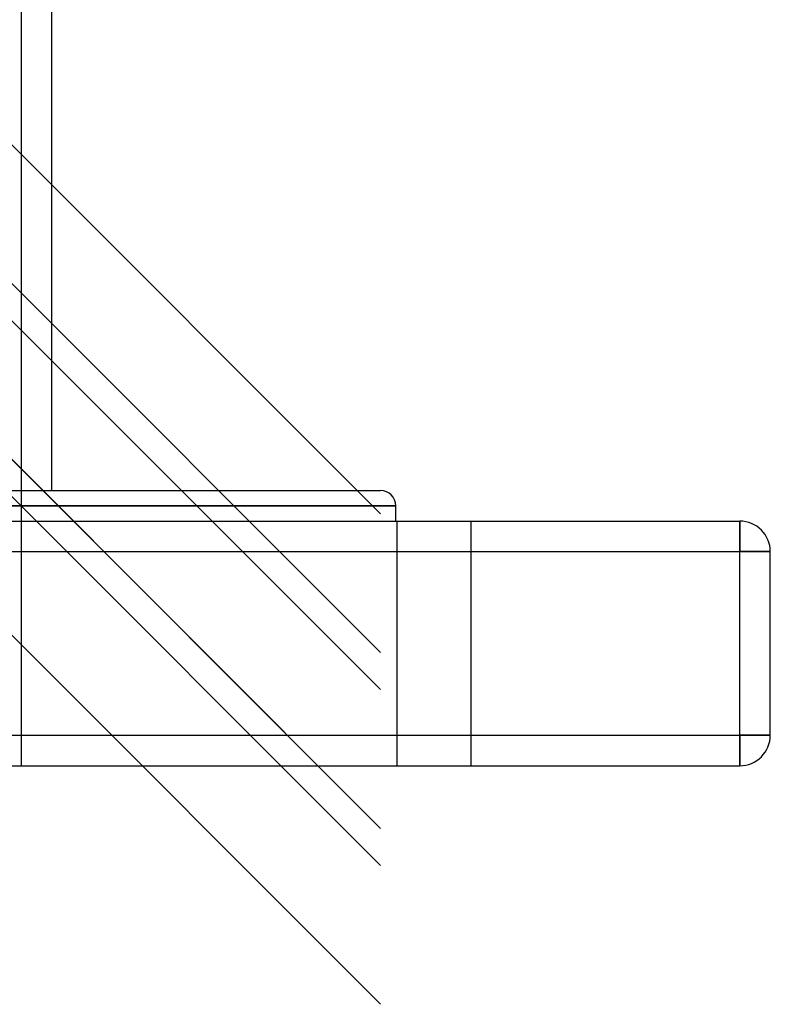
# Model space of a CAD drawing. Header units: millimetres. Extents: x -320 to 320, y -210 to 303.
# Tile 13 of 17: x 157 to 280, y -210 to -49. Entities that reach past the tile are written whole.
import ezdxf

# ---------------------------------------------------------------- set-up
doc = ezdxf.new("R2010")
doc.units = ezdxf.units.MM
doc.layers.add('HIDDEN', color=7, linetype='Continuous')
doc.layers.add('THICK', color=7, linetype='Continuous')

msp = doc.modelspace()

# ---------------------------------------------------------------- linework, layer by layer
at = {"layer": 'HIDDEN'}
for p, q in [((-216.25, 303.2), (216.25, -129.3)), ((-7.31, 71.59), (216.25, -151.97)), ((-21.9, 57.41), (216.25, -180.74)), ((-7.31, 14.06), (216.25, -209.5)), ((157.5, 3.2), (157.5, -170.5)), ((218.75, -128), (0, -128)), ((219, -170.5), (219, -130.5)), ((219, -170.5), (219, -130.5)), ((231, -130.5), (231, -170.5)), ((231, -130.5), (231, -170.5)), ((275, -130.5), (275, -135.5)), ((275, -130.5), (275, -130.5)), ((-275, -135.5), (275, -135.5)), ((275, -135.5), (280, -135.5)), ((275, -165.5), (275, -135.5)), ((280, -135.5), (280, -135.5)), ((-275, -165.5), (275, -165.5)), ((275, -165.5), (275, -170.5)), ((275, -165.5), (280, -165.5)), ((280, -165.5), (280, -165.5)), ((275, -170.5), (275, -170.5))]:
    msp.add_line(p, q, dxfattribs=at)
at = {"layer": 'THICK'}
for p, q in [((-216.25, 223), (216.25, -209.5)), ((-4.18, 68.46), (216.25, -151.97)), ((-7.23, 65.41), (216.25, -158.06)), ((-25.72, 61.23), (216.25, -180.74)), ((7.31, 50.88), (216.25, -158.06)), ((-14.38, 43.8), (216.25, -186.83)), ((-4.18, 39.69), (216.25, -180.74)), ((7.31, 22.11), (216.25, -186.83)), ((162.5, -125.5), (162.5, -1.8)), ((0, -125.5), (216.25, -125.5)), ((0, -128), (218.75, -128)), ((218.75, -130.5), (218.75, -128)), ((-275, -130.5), (275, -130.5)), ((275, -135.5), (275, -130.5)), ((-275, -135.5), (275, -135.5)), ((275, -165.5), (275, -135.5)), ((280, -135.5), (275, -135.5)), ((280, -165.5), (280, -135.5)), ((-275, -165.5), (275, -165.5)), ((280, -165.5), (275, -165.5)), ((275, -170.5), (275, -165.5)), ((-275, -170.5), (275, -170.5))]:
    msp.add_line(p, q, dxfattribs=at)
for centre, radius, start, end in [((216.25, -128), 2.5, 0, 90), ((275, -135.5), 5, 0, 90), ((275, -165.5), 5, 270, 0)]:
    msp.add_arc(centre, radius, start, end, dxfattribs=at)

doc.saveas('drawing.dxf')
